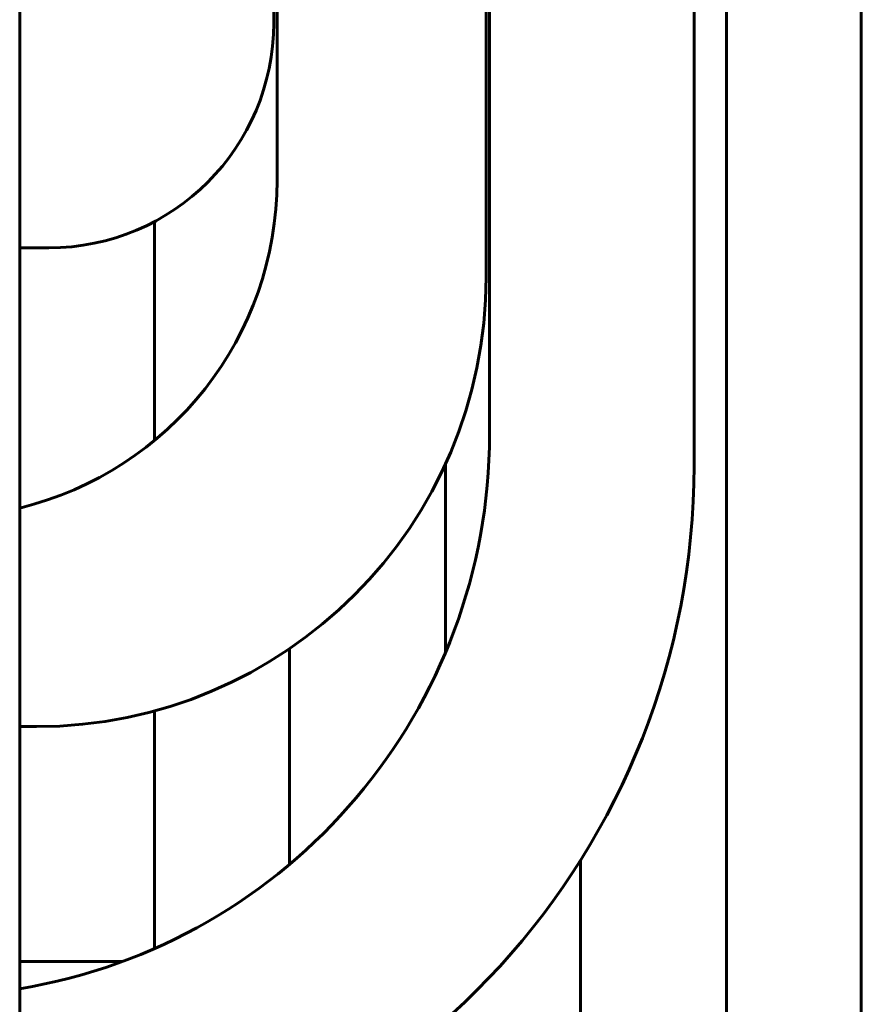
# Model space of a CAD drawing. Header units: millimetres. Extents: x 0 to 420, y 0 to 594.
# Tile 22 of 25: x 275 to 284, y 399 to 410. Entities that reach past the tile are written whole.
import ezdxf

# ---------------------------------------------------------------- set-up
doc = ezdxf.new("R2010")
doc.units = ezdxf.units.MM
doc.linetypes.add('K5LT_BASIC', pattern=[0])
doc.layers.add('Системный слой', color=7, linetype='Continuous')

# ---------------------------------------------------------------- blocks, each defined once
blk = doc.blocks.new('U184')
at = {"layer": 'Системный слой', "color": 150, "linetype": 'K5LT_BASIC', "lineweight": 60, "true_color": 0x0080ff}
blk.add_line((277.883, 451.929), (277.883, 409.604), dxfattribs=at)
blk = doc.blocks.new('U186')
at = {"layer": 'Системный слой', "color": 150, "linetype": 'K5LT_BASIC', "lineweight": 60, "true_color": 0x0080ff}
blk.add_line((277.92, 451.929), (277.92, 407.854), dxfattribs=at)
blk = doc.blocks.new('U187')
at = {"layer": 'Системный слой', "color": 150, "linetype": 'K5LT_BASIC', "lineweight": 60, "true_color": 0x0080ff}
blk.add_line((275.245, 401.779), (275.058, 401.779), dxfattribs=at)
blk = doc.blocks.new('U205')
at = {"layer": 'Системный слой', "color": 150, "linetype": 'K5LT_BASIC', "lineweight": 60, "true_color": 0x0080ff}
for p, q in [((284.418, 435.333), (284.418, 406.721)), ((284.418, 406.721), (284.418, 402.938)), ((284.418, 402.938), (284.418, 402.669)), ((284.418, 402.669), (284.418, 402.642)), ((284.418, 402.642), (284.418, 402.586)), ((284.418, 402.586), (284.418, 402.475)), ((284.418, 402.475), (284.418, 402.251)), ((284.418, 402.251), (284.418, 401.798)), ((284.418, 401.798), (284.418, 400.967)), ((284.418, 400.967), (284.418, 399.197)), ((284.418, 399.197), (284.418, 397.836))]:
    blk.add_line(p, q, dxfattribs=at)
blk = doc.blocks.new('U206')
at = {"layer": 'Системный слой', "color": 150, "linetype": 'K5LT_BASIC', "lineweight": 60, "true_color": 0x0080ff}
for p, q in [((282.918, 420.986), (282.918, 403.303)), ((282.918, 403.303), (282.918, 397.001))]:
    blk.add_line(p, q, dxfattribs=at)
blk = doc.blocks.new('U208')
at = {"layer": 'Системный слой', "color": 150, "linetype": 'K5LT_BASIC', "lineweight": 60, "true_color": 0x0080ff}
blk.add_line((281.294, 400.292), (281.294, 396.351), dxfattribs=at)
blk = doc.blocks.new('U209')
at = {"layer": 'Системный слой', "color": 150, "linetype": 'K5LT_BASIC', "lineweight": 60, "true_color": 0x0080ff}
blk.add_line((279.794, 404.704), (279.794, 402.607), dxfattribs=at)
blk = doc.blocks.new('U213')
at = {"layer": 'Системный слой', "color": 150, "linetype": 'K5LT_BASIC', "lineweight": 60, "true_color": 0x0080ff}
for p, q in [((276.558, 407.397), (276.558, 404.962)), ((276.558, 401.954), (276.558, 399.312))]:
    blk.add_line(p, q, dxfattribs=at)
blk = doc.blocks.new('U214')
at = {"layer": 'Системный слой', "color": 150, "linetype": 'K5LT_BASIC', "lineweight": 60, "true_color": 0x0080ff}
blk.add_line((278.058, 402.645), (278.058, 400.248), dxfattribs=at)

msp = doc.modelspace()

# ---------------------------------------------------------------- linework, layer by layer
at = {"layer": 'Системный слой', "color": 150, "linetype": 'K5LT_BASIC', "lineweight": 60, "true_color": 0x0080ff}
for p, q in [((275.0576, 474.4289), (275.0576, 355.6789)), ((282.5576, 464.1789), (282.5576, 404.6789)), ((280.2826, 462.5789), (280.2826, 405.0289)), ((280.2451, 460.8289), (280.2451, 406.7789)), ((275.3826, 407.1039), (275.0576, 407.1039)), ((276.2025, 399.1677), (275.0576, 399.1677))]:
    msp.add_line(p, q, dxfattribs=at)
for centre, radius, start in [((275.3826, 409.6039), 2.5, 270), ((274.1701, 407.8539), 3.75, 283.68989), ((275.2451, 406.7789), 5, 270), ((274.0326, 405.0289), 6.25, 279.43915), ((274.3076, 404.6789), 8.25, 275.21591)]:
    msp.add_arc(centre, radius, start, 0, dxfattribs=at)

# ---------------------------------------------------------------- block references
at = {"layer": 'Системный слой'}
for name in ['U208', 'U205', 'U214', 'U209', 'U206', 'U213', 'U186', 'U184', 'U187']:
    msp.add_blockref(name, (0, 0), dxfattribs=at)

doc.saveas('drawing.dxf')
